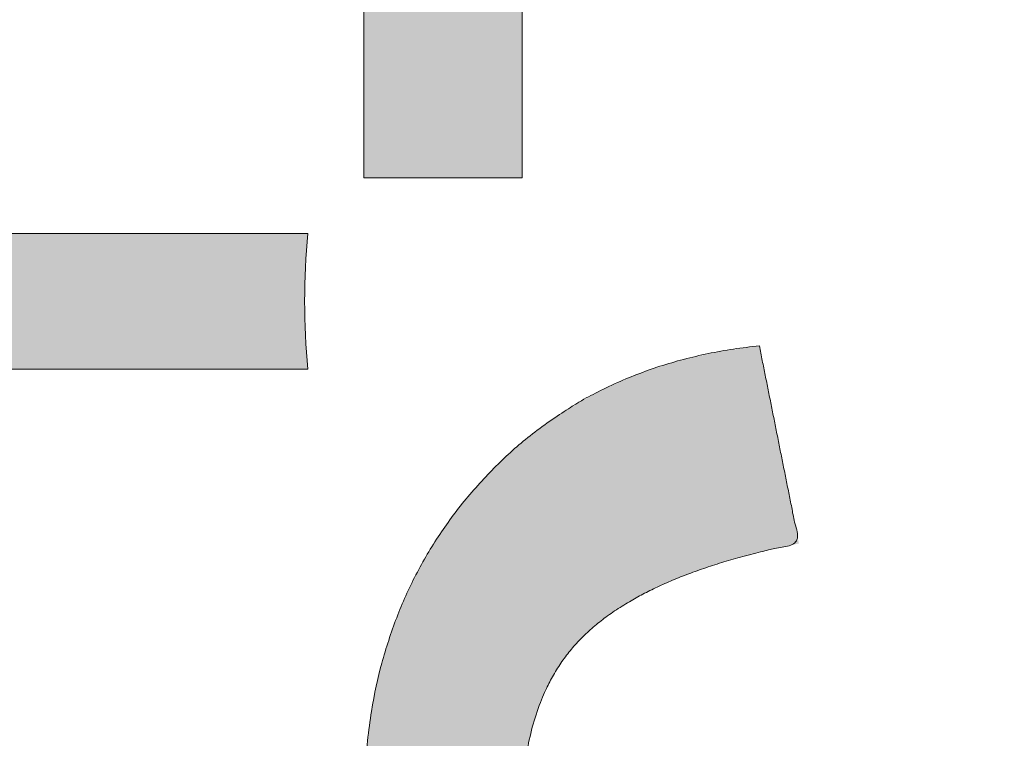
# Model space of a CAD drawing. Header units: inches. Extents: x -462 to -293, y -254 to -12.
# Tile 39 of 89: x -357.57 to -355.85, y -72.9 to -71.65. Entities that reach past the tile are written whole.
import ezdxf

# ---------------------------------------------------------------- set-up
doc = ezdxf.new("R2010")
doc.units = ezdxf.units.IN
doc.header["$LTSCALE"] = 32
doc.header["$MEASUREMENT"] = 0
doc.linetypes.add('Dash Style-1', pattern=[0.083328, 0.041656, -0.041672])
for name, color, linetype, lineweight in [('Black', 7, 'Continuous', 18), ('DashLine', 7, 'Dash Style-1', 13), ('DashLineFill', 7, 'Dash Style-1', 13), ('Drawing', 7, 'Continuous', 18), ('Leg_Locator', 7, 'Continuous', 13), ('Metal-Black', 7, 'Continuous', 18), ('Metal-DeskStructure', 7, 'Continuous', 13), ('None', 7, 'Continuous', 18), ('SolidLine', 7, 'Continuous', 15), ('Wood_1-H', 7, 'Continuous', 13)]:
    doc.layers.add(name, color=color, linetype=linetype, lineweight=lineweight)
doc.layers.add('Metal-Leg', color=7, linetype='Continuous', lineweight=18, true_color=0x4c4c4c)
pattern_1 = [(45, (0, 0), (-1.61301565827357, 1.935715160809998), []), (45, (-1.0608, 1.0608), (-0.4723460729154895, 0.4167612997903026), [])]

# ---------------------------------------------------------------- blocks, each defined once
blk = doc.blocks.new('Group-12')
at = {"layer": 'DashLine'}
blk.add_rational_spline([(3.425889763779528, -2.559055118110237), (3.42588976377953, -37.77524409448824), (3.425889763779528, -72.99143307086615), (3.425889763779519, -74.52755905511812), (1.889763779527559, -74.52755905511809), (-11.02873622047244, -74.54730708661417), (-23.94723622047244, -74.56705511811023), (-25.24962716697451, -74.46183701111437), (-25.47623622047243, -73.17505511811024), (-27.40623622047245, -52.62205511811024), (-29.33623622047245, -32.06905511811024), (-29.64541729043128, -28.77953659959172), (-29.64523622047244, -25.47205511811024), (-29.64579921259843, -14.01555511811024), (-29.64636220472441, -2.559055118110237), (-13.11023622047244, -2.559055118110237), (3.425889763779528, -2.559055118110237)], [1, 1, 1, 0.7071067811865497, 1, 1, 1, 1, 1, 1, 1, 1, 1, 1, 1, 1, 1], degree=2, knots=[0, 0, 0, 0.3437727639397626, 0.3437727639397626, 0.3543760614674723, 0.3543760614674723, 0.4804837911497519, 0.4804837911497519, 0.4932388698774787, 0.4932388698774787, 0.6947633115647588, 0.6947633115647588, 0.7270176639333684, 0.7270176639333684, 0.838740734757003, 0.838740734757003, 1, 1, 1], dxfattribs=at)
at = {"layer": 'SolidLine'}
blk.add_rational_spline([(4.881889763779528, -2.559055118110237), (4.881889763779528, -37.77524409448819), (4.881889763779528, -72.99143307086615), (4.881889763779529, -75.98355905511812), (1.889763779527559, -75.98355905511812), (-11.02373622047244, -76.00380708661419), (-23.93723622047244, -76.02405511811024), (-26.48855720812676, -75.8181826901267), (-26.92623622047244, -73.31105511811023), (-28.85673622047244, -52.75855511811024), (-30.78723622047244, -32.20605511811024), (-31.10141317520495, -28.84703865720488), (-31.10223622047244, -25.47205511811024), (-31.10229921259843, -14.01555511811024), (-31.10236220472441, -2.559055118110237), (-13.11023622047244, -2.559055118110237), (4.881889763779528, -2.559055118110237)], [1, 1, 1, 0.7071067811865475, 1, 1, 1, 1, 1, 1, 1, 1, 1, 1, 1, 1, 1], degree=2, knots=[0, 0, 0, 0.3304669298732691, 0.3304669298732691, 0.3503210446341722, 0.3503210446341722, 0.4715008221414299, 0.4715008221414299, 0.4955201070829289, 0.4955201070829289, 0.690341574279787, 0.690341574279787, 0.7221812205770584, 0.7221812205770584, 0.83026201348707, 0.83026201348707, 1, 1, 1], dxfattribs=at)
blk = doc.blocks.new('1BRPFY-Leg_Plate (2D)')
at = {"layer": 'DashLineFill', "linetype": 'Continuous', "lineweight": 13}
h = blk.add_hatch(dxfattribs=at)
h.set_pattern_fill('Steel', color=253, style=0, pattern_type=2)
h.set_pattern_definition(pattern_1)
edge = h.paths.add_edge_path()
edge.add_arc((-1.704724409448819, -1.704724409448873), 0.125984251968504, 179.9999999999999, 269.9999999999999)
edge.add_line((-1.704724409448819, -1.830708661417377), (1.704724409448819, -1.830708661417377))
edge.add_arc((1.704724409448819, -1.704724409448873), 0.125984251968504, 270.0000000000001, 360.0000000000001)
edge.add_line((1.830708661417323, -1.704724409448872), (1.830708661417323, 1.704724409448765))
edge.add_arc((1.704724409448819, 1.704724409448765), 0.1259842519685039, 0, 90)
edge.add_line((1.704724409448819, 1.830708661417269), (-1.704724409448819, 1.830708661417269))
edge.add_arc((-1.704724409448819, 1.704724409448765), 0.1259842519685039, 90, 180)
edge.add_line((-1.830708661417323, 1.704724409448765), (-1.830708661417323, -1.704724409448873))
at = {"layer": 'SolidLine', "flags": 128}
blk.add_lwpolyline([(0.7686612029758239, -0.9064542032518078), (0.7489852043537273, -0.9113827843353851), (0.728920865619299, -0.9143590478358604), (0.7086614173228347, -0.9153543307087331), (0.6884019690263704, -0.9143590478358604), (0.668337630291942, -0.9113827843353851), (0.6486616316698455, -0.9064542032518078), (0.6295634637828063, -0.8996207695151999), (0.6112270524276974, -0.8909482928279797), (0.5938289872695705, -0.8805202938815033), (0.5775368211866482, -0.8684372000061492), (0.5625074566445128, -0.8548153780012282), (0.5488856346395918, -0.8397860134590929), (0.5368025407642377, -0.8234938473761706), (0.5263745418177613, -0.8060957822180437), (0.5177020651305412, -0.7877593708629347), (0.5108686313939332, -0.7686612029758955), (0.5059400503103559, -0.748985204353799), (0.5029637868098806, -0.7289208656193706), (0.5019685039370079, -0.7086614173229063), (0.5029637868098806, -0.688401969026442), (0.5059400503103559, -0.6683376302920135), (0.5108686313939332, -0.6486616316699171), (0.5177020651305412, -0.6295634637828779), (0.5263745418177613, -0.611227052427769), (0.5368025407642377, -0.5938289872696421), (0.5488856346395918, -0.5775368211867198), (0.5625074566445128, -0.5625074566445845), (0.5775368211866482, -0.5488856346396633), (0.5938289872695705, -0.5368025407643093), (0.6112270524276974, -0.5263745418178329), (0.6295634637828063, -0.5177020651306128), (0.6486616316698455, -0.5108686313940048), (0.668337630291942, -0.5059400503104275), (0.6884019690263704, -0.5029637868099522), (0.7086614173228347, -0.5019685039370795), (0.728920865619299, -0.5029637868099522), (0.7489852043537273, -0.5059400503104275), (0.7686612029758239, -0.5108686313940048)], dxfattribs=at)
blk = doc.blocks.new('1BRPX5-Util_Bkt_Sm-F (2D)')
at = {"layer": 'DashLineFill', "linetype": 'Continuous', "lineweight": 13}
h = blk.add_hatch(dxfattribs=at)
h.set_pattern_fill('Steel', color=253, style=0, pattern_type=2)
h.set_pattern_definition(pattern_1)
edge = h.paths.add_edge_path()
edge.add_line((-4.468503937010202, 4.413385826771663), (-3.12992125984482, 4.413385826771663))
edge.add_line((-3.12992125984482, 4.413385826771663), (-3.12992125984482, -1.854330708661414))
edge.add_line((-3.12992125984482, -1.854330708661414), (-4.468503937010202, -1.854330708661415))
edge.add_line((-4.468503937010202, -1.854330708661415), (-4.468503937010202, -1.988188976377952))
edge.add_line((-4.468503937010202, -1.988188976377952), (-2.421259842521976, -1.988188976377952))
edge.add_line((-2.421259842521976, -1.988188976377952), (-2.421259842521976, -2.366141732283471))
edge.add_arc((-2.303149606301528, -2.366141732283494), 0.1181102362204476, 179.9999999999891, 270.000000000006)
edge.add_line((-2.303149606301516, -2.484251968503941), (2.303149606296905, -2.484251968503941))
edge.add_arc((2.303149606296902, -2.366141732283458), 0.1181102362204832, 270.0000000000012, 359.9999999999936)
edge.add_line((2.421259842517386, -2.366141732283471), (2.421259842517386, -1.988188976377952))
edge.add_line((2.421259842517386, -1.988188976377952), (4.468503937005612, -1.988188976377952))
edge.add_line((4.468503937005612, -1.988188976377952), (4.468503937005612, -1.854330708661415))
edge.add_line((4.468503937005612, -1.854330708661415), (3.12992125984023, -1.854330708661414))
edge.add_line((3.12992125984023, -1.854330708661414), (3.12992125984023, 4.413385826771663))
edge.add_line((3.12992125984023, 4.413385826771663), (4.468503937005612, 4.413385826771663))
edge.add_line((4.468503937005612, 4.413385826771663), (4.468503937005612, 4.547244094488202))
edge.add_line((4.468503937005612, 4.547244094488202), (2.421259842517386, 4.547244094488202))
edge.add_line((2.421259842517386, 4.547244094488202), (2.421259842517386, 4.925196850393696))
edge.add_arc((2.303149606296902, 4.925196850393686), 0.1181102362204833, 5.365542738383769e-12, 89.99999999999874)
edge.add_line((2.303149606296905, 5.043307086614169), (-2.303149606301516, 5.043307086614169))
edge.add_arc((-2.303149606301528, 4.92519685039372), 0.1181102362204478, 89.99999999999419, 180.0000000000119)
edge.add_line((-2.421259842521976, 4.925196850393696), (-2.421259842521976, 4.547244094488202))
edge.add_line((-2.421259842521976, 4.547244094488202), (-4.468503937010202, 4.547244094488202))
edge.add_line((-4.468503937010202, 4.547244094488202), (-4.468503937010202, 4.413385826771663))
at = {"layer": 'SolidLine', "flags": 128}
for points in [[(-0.4952337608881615, -0.3133033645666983), (-0.4571237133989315, -0.3361456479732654), (-0.4214361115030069, -0.3626133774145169), (-0.3885146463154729, -0.3924516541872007), (-0.3586763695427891, -0.4253731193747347), (-0.3322086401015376, -0.4610607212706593), (-0.3093663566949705, -0.4991707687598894), (-0.2903695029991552, -0.5393362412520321), (-0.2754010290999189, -0.5811703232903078), (-0.2646050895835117, -0.6242701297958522), (-0.2580856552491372, -0.6682205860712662), (-0.2559055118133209, -0.7125984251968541), (-0.2580856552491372, -0.756976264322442), (-0.2646050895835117, -0.800926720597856), (-0.2754010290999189, -0.8440265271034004), (-0.2903695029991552, -0.8858606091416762), (-0.3093663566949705, -0.9260260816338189), (-0.3322086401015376, -0.9641361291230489), (-0.3586763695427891, -0.9998237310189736), (-0.3885146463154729, -1.032745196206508), (-0.4214361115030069, -1.062583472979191), (-0.4571237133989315, -1.089051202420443), (-0.4952337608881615, -1.11189348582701)], [(0.7969897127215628, -1.156654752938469), (0.7530392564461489, -1.163174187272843), (0.708661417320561, -1.16535433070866), (0.6642835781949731, -1.163174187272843), (0.6203331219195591, -1.156654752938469), (0.5772333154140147, -1.145858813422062), (0.5353992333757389, -1.130890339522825), (0.4952337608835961, -1.11189348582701), (0.4571237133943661, -1.089051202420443), (0.4214361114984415, -1.062583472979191), (0.3885146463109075, -1.032745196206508), (0.3586763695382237, -0.9998237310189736), (0.3322086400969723, -0.9641361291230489), (0.3093663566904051, -0.9260260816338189), (0.2903695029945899, -0.8858606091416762), (0.2754010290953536, -0.8440265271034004), (0.2646050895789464, -0.800926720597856), (0.2580856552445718, -0.756976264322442), (0.2559055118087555, -0.7125984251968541), (0.2580856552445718, -0.6682205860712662), (0.2646050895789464, -0.6242701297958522), (0.2754010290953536, -0.5811703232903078), (0.2903695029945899, -0.5393362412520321), (0.3093663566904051, -0.4991707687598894), (0.3322086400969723, -0.4610607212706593), (0.3586763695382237, -0.4253731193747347), (0.3885146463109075, -0.3924516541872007), (0.4214361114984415, -0.3626133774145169), (0.4571237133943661, -0.3361456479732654), (0.4952337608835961, -0.3133033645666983), (0.5353992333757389, -0.294306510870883), (0.5772333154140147, -0.2793380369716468), (0.6203331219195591, -0.2685420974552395), (0.6642835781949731, -0.262022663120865), (0.708661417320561, -0.2598425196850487), (0.7530392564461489, -0.262022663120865), (0.7969897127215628, -0.2685420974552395)]]:
    blk.add_lwpolyline(points, dxfattribs=at)
blk = doc.blocks.new('Slate-LegBrace (2D)')
at = {"layer": 'DashLineFill', "linetype": 'Continuous', "lineweight": 13}
h = blk.add_hatch(dxfattribs=at)
h.set_pattern_fill('Steel', color=253, style=0, pattern_type=2)
h.set_pattern_definition(pattern_1)
edge = h.paths.add_edge_path()
edge.add_line((-2.199587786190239, -0.1351515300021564), (-1.374775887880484, -0.1351515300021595))
edge.add_arc((3.636636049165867e-15, -0.01355418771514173), 1.380142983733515, 185.0545920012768, 354.9454079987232)
edge.add_line((1.374775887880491, -0.13515153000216), (2.199718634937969, -0.1351515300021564))
edge.add_arc((6.54243738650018e-05, -0.01705725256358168), 2.202821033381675, 183.0731271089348, 356.92687289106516, ccw=False)
h = blk.add_hatch(dxfattribs=at)
h.set_pattern_fill('Steel', color=253, style=0, pattern_type=2)
h.set_pattern_definition(pattern_1)
edge = h.paths.add_edge_path()
edge.add_line((2.191696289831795, -0.2375138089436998), (1.463739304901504, -0.2375137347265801))
edge.add_arc((-6.542437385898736e-05, -0.01704129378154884), 1.480314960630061, 188.5652811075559, 351.4347188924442, ccw=False)
edge.add_line((-1.463870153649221, -0.2375137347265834), (-2.191827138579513, -0.2375138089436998))
edge.add_line((-2.191827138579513, -0.2375138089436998), (-2.199718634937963, -0.1351515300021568))
edge.add_line((-2.199718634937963, -0.1351515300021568), (-1.374775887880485, -0.1351515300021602))
edge.add_arc((2.937282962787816e-15, -0.01355418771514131), 1.380142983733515, 185.0545920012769, 354.9454079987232)
edge.add_line((1.37477588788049, -0.1351515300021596), (2.199587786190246, -0.1351515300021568))
edge.add_line((2.199587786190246, -0.1351515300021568), (2.191696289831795, -0.2375138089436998))
at = {"layer": 'DashLineFill', "flags": 128}
for points in [[(2.191696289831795, -0.2375138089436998), (1.463739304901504, -0.2375137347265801, -0.860662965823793), (-1.463870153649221, -0.2375137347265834), (-2.191827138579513, -0.2375138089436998), (-2.199718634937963, -0.1351515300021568), (-1.374775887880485, -0.1351515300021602, 0.9154551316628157), (1.37477588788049, -0.1351515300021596), (2.199587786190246, -0.1351515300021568)], [(-2.199587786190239, -0.1351515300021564), (-1.374775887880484, -0.1351515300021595, 0.9154551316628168), (1.374775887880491, -0.13515153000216), (2.199718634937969, -0.1351515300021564, -0.9477524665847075)]]:
    blk.add_lwpolyline(points, format="xyb", close=True, dxfattribs=at)
blk = doc.blocks.new('TLLegSleeve (2D)')
at = {"layer": 'DashLineFill', "linetype": 'Continuous', "lineweight": 13}
h = blk.add_hatch(dxfattribs=at)
h.set_pattern_fill('Steel', color=253, style=0, pattern_type=2)
h.set_pattern_definition(pattern_1)
edge = h.paths.add_edge_path()
edge.add_line((1.08267716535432, 1.402343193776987), (1.08267716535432, 2.913385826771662))
edge.add_arc((-1.707523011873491e-13, 2.913385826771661), 1.08267716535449, 4.479377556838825e-14, 180)
edge.add_line((-1.082677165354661, 2.913385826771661), (-1.08267716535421, 1.402343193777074))
edge.add_arc((-1.332267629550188e-15, 2.886579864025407e-15), 1.771653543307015, 127.6698869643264, 412.330113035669)
edge.add_line((1.08267716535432, 1.402343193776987), (1.08267716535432, 1.402343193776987))
edge = h.paths.add_edge_path()
edge.add_arc((1.665334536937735e-15, 2.91338582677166), 0.7480314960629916, 180, 360)
edge.add_arc((1.665334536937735e-15, 2.91338582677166), 0.7480314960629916, 9.54166404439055e-15, 180)
edge.add_line((-0.7480314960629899, 2.91338582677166), (-0.7480314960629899, 2.91338582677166))
edge = h.paths.add_edge_path()
edge.add_arc((-1.723066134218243e-13, 5.70119602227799e-16), 1.437007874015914, 180, 360)
edge.add_arc((-1.723066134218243e-13, 9.149983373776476e-17), 1.437007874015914, 9.541664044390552e-15, 180)
edge.add_line((-1.437007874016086, 3.308097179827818e-16), (-1.437007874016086, 3.308097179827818e-16))
at = {"layer": 'DashLine', "color": 8, "flags": 128}
blk.add_lwpolyline([(1.653543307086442, 1.118599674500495e-14), (1.645581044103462, -0.1620755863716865), (1.621770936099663, -0.3225902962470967), (1.582342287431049, -0.4799982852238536), (1.527674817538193, -0.6327836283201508), (1.45829500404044, -0.7794749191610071), (1.374871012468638, -0.9186594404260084), (1.278206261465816, -1.048996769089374), (1.169231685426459, -1.169231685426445), (1.048996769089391, -1.278206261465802), (0.918659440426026, -1.374871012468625), (0.7794749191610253, -1.458295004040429), (0.6327836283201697, -1.527674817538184), (0.4799982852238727, -1.582342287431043), (0.3225902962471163, -1.621770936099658), (0.1620755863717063, -1.645581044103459), (8.723964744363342e-15, -1.653543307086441), (-0.162075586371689, -1.645581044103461), (-0.3225902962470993, -1.621770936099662), (-0.4799982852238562, -1.582342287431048), (-0.6327836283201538, -1.527674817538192), (-0.7794749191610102, -1.458295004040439), (-0.9186594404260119, -1.374871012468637), (-1.048996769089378, -1.278206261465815), (-1.169231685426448, -1.169231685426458), (-1.278206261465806, -1.048996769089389), (-1.374871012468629, -0.9186594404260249), (-1.458295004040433, -0.7794749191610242), (-1.527674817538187, -0.6327836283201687), (-1.582342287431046, -0.4799982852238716), (-1.621770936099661, -0.3225902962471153), (-1.645581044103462, -0.1620755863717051), (-1.653543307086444, -7.741682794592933e-15), (-1.645581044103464, 0.1620755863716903), (-1.621770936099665, 0.3225902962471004), (-1.582342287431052, 0.4799982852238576), (-1.527674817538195, 0.6327836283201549), (-1.458295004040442, 0.7794749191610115), (-1.37487101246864, 0.918659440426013), (-1.278206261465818, 1.048996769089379), (-1.169231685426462, 1.169231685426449), (-1.048996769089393, 1.278206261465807), (-0.9186594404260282, 1.37487101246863), (-0.7794749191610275, 1.458295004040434), (-0.6327836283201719, 1.527674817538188), (-0.479998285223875, 1.582342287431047), (-0.3225902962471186, 1.621770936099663), (-0.1620755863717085, 1.645581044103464), (-1.096189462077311e-14, 1.653543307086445), (0.1620755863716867, 1.645581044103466), (0.3225902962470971, 1.621770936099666), (0.479998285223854, 1.582342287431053), (0.6327836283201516, 1.527674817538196), (0.7794749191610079, 1.458295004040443), (0.9186594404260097, 1.374871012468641), (1.048996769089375, 1.278206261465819), (1.169231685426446, 1.169231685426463), (1.278206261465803, 1.048996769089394), (1.374871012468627, 0.9186594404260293), (1.458295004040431, 0.7794749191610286), (1.527674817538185, 0.6327836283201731), (1.582342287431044, 0.4799982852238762), (1.621770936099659, 0.3225902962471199), (1.64558104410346, 0.1620755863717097)], close=True, dxfattribs=at)
at = {"layer": 'DashLineFill', "flags": 128}
for points in [[(1.08267716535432, 1.402343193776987), (1.08267716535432, 2.913385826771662, 0.9999999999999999), (-1.082677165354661, 2.913385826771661), (-1.08267716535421, 1.402343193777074, 2.931618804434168), (1.08267716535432, 1.402343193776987)], [(-1.437007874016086, 3.308097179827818e-16, 0.9999999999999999), (1.437007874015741, 3.308097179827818e-16, 0.9999999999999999), (-1.437007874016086, 3.308097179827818e-16)]]:
    blk.add_lwpolyline(points, format="xyb", close=True, dxfattribs=at)
blk = doc.blocks.new('Group-28')
at = {"layer": 'SolidLine', "flags": 128}
blk.add_lwpolyline([(-10.0984251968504, -58.50393700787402, -0.414213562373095), (-8.385826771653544, -56.79133858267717, -0.4142135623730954), (-6.673228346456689, -58.50393700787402, -0.414213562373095), (-8.385826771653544, -60.21653543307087, -0.4142135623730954)], format="xyb", close=True, dxfattribs=at)
at = {"layer": 'Wood_1-H', "color": 7, "rotation": 270}
for name in ['1BRPX5-Util_Bkt_Sm-F (2D)', 'Slate-LegBrace (2D)', '1BRPFY-Leg_Plate (2D)', 'TLLegSleeve (2D)']:
    blk.add_blockref(name, (-8.385826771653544, -58.50393700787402), dxfattribs=at)
blk = doc.blocks.new('Group-31')
at = {"layer": 'Metal-DeskStructure', "color": 7, "flags": 128}
blk.add_lwpolyline([(0.8051100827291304, 0.3242076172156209), (0.6569804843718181, -0.1001143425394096), (0.9545622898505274, -0.1001143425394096)], close=True, dxfattribs=at)
at = {"layer": 'Metal-DeskStructure', "color": 7}
blk.add_open_spline([(1.174112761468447, -0.3918349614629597), (1.184693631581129, -0.4210075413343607), (1.168822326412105, -0.4369198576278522), (1.14501536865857, -0.439571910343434), (1.104014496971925, -0.439571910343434), (1.078886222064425, -0.4369198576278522), (1.066982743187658, -0.4329417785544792), (1.060369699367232, -0.4236595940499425), (1.057724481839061, -0.4170294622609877), (1.021353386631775, -0.3010040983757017), (0.9849822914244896, -0.1849787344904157), (0.807093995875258, -0.1849787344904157), (0.6292057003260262, -0.1849787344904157), (0.5941572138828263, -0.2996780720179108), (0.5591087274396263, -0.4143774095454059), (0.5564635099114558, -0.4210075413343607), (0.5498504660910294, -0.4302897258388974), (0.5379469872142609, -0.4369198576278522), (0.5141400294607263, -0.439571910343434), (0.477108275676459, -0.439571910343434), (0.4519787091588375, -0.4355938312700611), (0.4427204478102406, -0.4249856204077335), (0.4427204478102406, -0.4050952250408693), (0.4480108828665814, -0.3905089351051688), (0.5915119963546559, 0.0006630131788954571), (0.7350131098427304, 0.3918349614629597), (0.7376583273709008, 0.3971390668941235), (0.7469165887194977, 0.4037691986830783), (0.7627866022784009, 0.4077472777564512), (0.789238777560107, 0.4090720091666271), (0.8302396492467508, 0.4090720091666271), (0.8580131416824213, 0.4077472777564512), (0.8752070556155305, 0.4037691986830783), (0.8844653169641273, 0.3971390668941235), (0.8871105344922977, 0.3918349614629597), (1.030611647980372, 0), (1.174112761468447, -0.3918349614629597)], degree=2, knots=[0, 0, 0, 0.01595318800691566, 0.02392978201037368, 0.03190637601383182, 0.03938443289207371, 0.04686248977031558, 0.05434054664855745, 0.06181860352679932, 0.06181860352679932, 0.1891978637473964, 0.1891978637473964, 0.3755520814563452, 0.3755520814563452, 0.5011946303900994, 0.5011946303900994, 0.5086726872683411, 0.5161507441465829, 0.5236288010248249, 0.5311068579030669, 0.5385854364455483, 0.5460640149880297, 0.5535425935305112, 0.5610211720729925, 0.5610211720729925, 0.7618481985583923, 0.7618481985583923, 0.7647050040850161, 0.7675618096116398, 0.7704186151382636, 0.7732754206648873, 0.7763226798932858, 0.7793699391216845, 0.7824171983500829, 0.7854644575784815, 0.7854644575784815, 1, 1, 1], dxfattribs=at)
blk = doc.blocks.new('TL14_lower_leg (2D)')
at = {"layer": 'DashLine', "flags": 128}
for points in [[(-1.777195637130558e-14, 1.377952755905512), (0.1350629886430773, 1.371317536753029), (0.2688252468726, 1.351475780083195), (0.3999985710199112, 1.318618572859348), (0.5273196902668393, 1.27306234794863), (0.649562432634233, 1.215245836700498), (0.7655495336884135, 1.14572584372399), (0.8741639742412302, 1.065171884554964), (0.9743597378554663, 0.9743597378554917), (1.065171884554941, 0.8741639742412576), (1.14572584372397, 0.7655495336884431), (1.215245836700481, 0.6495624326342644), (1.273062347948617, 0.5273196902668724), (1.318618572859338, 0.3999985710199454), (1.351475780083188, 0.2688252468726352), (1.371317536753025, 0.1350629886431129), (1.377952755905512, 1.783045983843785e-14), (1.371317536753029, -0.1350629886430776), (1.351475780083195, -0.2688252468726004), (1.318618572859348, -0.3999985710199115), (1.27306234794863, -0.5273196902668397), (1.215245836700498, -0.6495624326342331), (1.145725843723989, -0.7655495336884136), (1.065171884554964, -0.8741639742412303), (0.9743597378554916, -0.9743597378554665), (0.8741639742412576, -1.065171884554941), (0.7655495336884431, -1.14572584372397), (0.6495624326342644, -1.215245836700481), (0.5273196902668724, -1.273062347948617), (0.3999985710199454, -1.318618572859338), (0.2688252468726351, -1.351475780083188), (0.135062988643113, -1.371317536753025), (1.777195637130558e-14, -1.377952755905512), (-0.1350629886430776, -1.371317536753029), (-0.2688252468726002, -1.351475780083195), (-0.3999985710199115, -1.318618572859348), (-0.5273196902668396, -1.27306234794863), (-0.6495624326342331, -1.215245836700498), (-0.7655495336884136, -1.14572584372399), (-0.8741639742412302, -1.065171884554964), (-0.9743597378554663, -0.9743597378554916), (-1.065171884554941, -0.8741639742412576), (-1.14572584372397, -0.7655495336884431), (-1.215245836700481, -0.6495624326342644), (-1.273062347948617, -0.5273196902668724), (-1.318618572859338, -0.3999985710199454), (-1.351475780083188, -0.2688252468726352), (-1.371317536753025, -0.1350629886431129), (-1.377952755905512, -1.783045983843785e-14), (-1.371317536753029, 0.1350629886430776), (-1.351475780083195, 0.2688252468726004), (-1.318618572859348, 0.3999985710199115), (-1.27306234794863, 0.5273196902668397), (-1.215245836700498, 0.6495624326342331), (-1.145725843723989, 0.7655495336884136), (-1.065171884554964, 0.8741639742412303), (-0.9743597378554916, 0.9743597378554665), (-0.8741639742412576, 1.065171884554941), (-0.7655495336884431, 1.14572584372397), (-0.6495624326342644, 1.215245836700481), (-0.5273196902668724, 1.273062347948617), (-0.3999985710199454, 1.318618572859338), (-0.2688252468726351, 1.351475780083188), (-0.135062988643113, 1.371317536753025)], [(0.7086614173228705, -0.547244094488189), (0.724483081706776, -0.54802136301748), (0.7401523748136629, -0.5503456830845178), (0.7555183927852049, -0.5541946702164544), (0.7704331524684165, -0.5595312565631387), (0.7847530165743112, -0.5663040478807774), (0.798340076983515, -0.574447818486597), (0.8110634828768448, -0.5838841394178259), (0.8228007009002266, -0.5945221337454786), (0.8334386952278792, -0.6062593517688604), (0.8428750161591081, -0.6189827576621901), (0.8510187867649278, -0.632569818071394), (0.8577915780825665, -0.6468896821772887), (0.8631281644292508, -0.6618044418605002), (0.8669771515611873, -0.6771704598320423), (0.8693014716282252, -0.6928397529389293), (0.8700787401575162, -0.7086614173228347), (0.8693014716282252, -0.72448308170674), (0.8669771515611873, -0.7401523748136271), (0.8631281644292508, -0.7555183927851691), (0.8577915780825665, -0.7704331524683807), (0.8510187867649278, -0.7847530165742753), (0.8428750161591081, -0.7983400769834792), (0.8334386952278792, -0.811063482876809), (0.8228007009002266, -0.8228007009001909), (0.8110634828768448, -0.8334386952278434), (0.798340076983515, -0.8428750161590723), (0.7847530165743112, -0.8510187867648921), (0.7704331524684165, -0.8577915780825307), (0.7555183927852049, -0.8631281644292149), (0.7401523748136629, -0.8669771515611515), (0.724483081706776, -0.8693014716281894), (0.7086614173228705, -0.8700787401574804), (0.6928397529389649, -0.8693014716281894), (0.6771704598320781, -0.8669771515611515), (0.6618044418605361, -0.8631281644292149), (0.6468896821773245, -0.8577915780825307), (0.6325698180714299, -0.8510187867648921), (0.618982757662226, -0.8428750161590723), (0.6062593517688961, -0.8334386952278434), (0.5945221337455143, -0.8228007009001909), (0.5838841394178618, -0.811063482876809), (0.5744478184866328, -0.7983400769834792), (0.5663040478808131, -0.7847530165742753), (0.5595312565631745, -0.7704331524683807), (0.5541946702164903, -0.7555183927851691), (0.5503456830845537, -0.7401523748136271), (0.5480213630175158, -0.72448308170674), (0.5472440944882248, -0.7086614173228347), (0.5480213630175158, -0.6928397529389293), (0.5503456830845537, -0.6771704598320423), (0.5541946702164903, -0.6618044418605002), (0.5595312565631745, -0.6468896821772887), (0.5663040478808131, -0.632569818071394), (0.5744478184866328, -0.6189827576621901), (0.5838841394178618, -0.6062593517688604), (0.5945221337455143, -0.5945221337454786), (0.6062593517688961, -0.5838841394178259), (0.618982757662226, -0.574447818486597), (0.6325698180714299, -0.5663040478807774), (0.6468896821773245, -0.5595312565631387), (0.6618044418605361, -0.5541946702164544), (0.6771704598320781, -0.5503456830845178), (0.6928397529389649, -0.54802136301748)]]:
    blk.add_lwpolyline(points, close=True, dxfattribs=at)
at = {"layer": 'Metal-DeskStructure', "color": 7}
blk.add_blockref('Group-31', (0, 0), dxfattribs=at)
blk = doc.blocks.new('Group-39')
at = {"layer": 'DashLine'}
for p, q in [((0.0001991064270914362, -5.984251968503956), (0.0001991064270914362, -5.74803149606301)), ((-0.117911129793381, -6.102362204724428), (-0.3541316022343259, -6.102362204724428)), ((0.1183093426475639, -6.102362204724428), (0.3545298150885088, -6.102362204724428)), ((0.0001991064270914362, -6.2204724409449), (0.0001991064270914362, -6.456692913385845))]:
    blk.add_line(p, q, dxfattribs=at)
at = {"layer": 'DashLine', "flags": 128}
blk.add_lwpolyline([(-0.2557064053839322, -6.10236220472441), (-0.254474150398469, -6.077279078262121), (-0.2507892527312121, -6.052437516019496), (-0.2446871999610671, -6.02807675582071), (-0.2362267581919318, -6.004431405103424), (-0.2254894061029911, -5.981729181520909), (-0.2125785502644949, -5.960188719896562), (-0.1976185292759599, -5.940017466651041), (-0.180753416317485, -5.921409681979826), (-0.1621456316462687, -5.904544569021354), (-0.1419743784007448, -5.889584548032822), (-0.1204339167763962, -5.876673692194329), (-0.09773169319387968, -5.865936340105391), (-0.07408634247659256, -5.857475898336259), (-0.04972558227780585, -5.851373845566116), (-0.02488402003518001, -5.847688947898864), (0.0001991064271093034, -5.846456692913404), (0.02528223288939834, -5.847688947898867), (0.05012379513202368, -5.851373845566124), (0.07448455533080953, -5.857475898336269), (0.09812990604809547, -5.865936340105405), (0.1208321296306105, -5.876673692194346), (0.1423725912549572, -5.889584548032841), (0.1625438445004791, -5.904544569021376), (0.181151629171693, -5.921409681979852), (0.1980167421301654, -5.940017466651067), (0.2129767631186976, -5.960188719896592), (0.2258876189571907, -5.98172918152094), (0.2366249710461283, -6.004431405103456), (0.2450854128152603, -6.028076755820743), (0.2511874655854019, -6.052437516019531), (0.2548723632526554, -6.077279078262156), (0.2561046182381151, -6.102362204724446), (0.2548723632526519, -6.127445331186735), (0.251187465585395, -6.152286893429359), (0.24508541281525, -6.176647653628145), (0.2366249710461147, -6.200293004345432), (0.2258876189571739, -6.222995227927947), (0.2129767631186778, -6.244535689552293), (0.1980167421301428, -6.264706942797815), (0.1811516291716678, -6.283314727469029), (0.1625438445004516, -6.300179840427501), (0.1423725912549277, -6.315139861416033), (0.1208321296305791, -6.328050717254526), (0.09812990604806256, -6.338788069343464), (0.07448455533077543, -6.347248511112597), (0.05012379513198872, -6.353350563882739), (0.02528223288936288, -6.357035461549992), (0.0001991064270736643, -6.358267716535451), (-0.02488402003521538, -6.357035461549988), (-0.04972558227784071, -6.353350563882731), (-0.07408634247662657, -6.347248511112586), (-0.09773169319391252, -6.338788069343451), (-0.1204339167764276, -6.328050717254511), (-0.1419743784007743, -6.315139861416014), (-0.1621456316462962, -6.300179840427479), (-0.1807534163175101, -6.283314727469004), (-0.1976185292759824, -6.264706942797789), (-0.2125785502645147, -6.244535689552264), (-0.2254894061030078, -6.222995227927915), (-0.2362267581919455, -6.200293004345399), (-0.2446871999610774, -6.176647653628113), (-0.250789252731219, -6.152286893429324), (-0.2544741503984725, -6.127445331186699)], close=True, dxfattribs=at)
blk = doc.blocks.new('1BRPT9-Bracket (2D)')
at = {"layer": 'DashLineFill', "linetype": 'Continuous', "lineweight": 13}
h = blk.add_hatch(dxfattribs=at)
h.set_pattern_fill('Steel', color=253, style=0, pattern_type=2)
h.set_pattern_definition(pattern_1)
edge = h.paths.add_edge_path()
edge.add_arc((1.677931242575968, -8.488188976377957), 0.2519685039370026, 269.999999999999, 360.0000000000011)
edge.add_line((1.929899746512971, -8.488188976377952), (1.929899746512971, -7.480314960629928))
edge.add_line((1.929899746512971, -7.480314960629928), (2.323600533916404, -7.480314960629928))
edge.add_line((2.323600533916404, -7.480314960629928), (2.323600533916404, 7.461135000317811))
edge.add_line((2.323600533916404, 7.461135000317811), (1.929899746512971, 7.480314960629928))
edge.add_line((1.929899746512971, 7.480314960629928), (1.929899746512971, 8.488188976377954))
edge.add_arc((1.677931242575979, 8.488188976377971), 0.2519685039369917, 359.999999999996, 450.0000000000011)
edge.add_line((1.677931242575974, 8.740157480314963), (-2.32206875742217, 8.740157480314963))
edge.add_line((-2.32206875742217, 8.740157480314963), (-2.32206875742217, -8.74015748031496))
edge.add_line((-2.32206875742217, -8.74015748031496), (1.677931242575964, -8.74015748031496))
at = {"layer": 'Metal-DeskStructure', "color": 7}
blk.add_blockref('Group-39', (0, 0), dxfattribs=at)
blk = doc.blocks.new('Group-52')
at = {"layer": 'DashLineFill', "linetype": 'Continuous', "lineweight": 13}
h = blk.add_hatch(dxfattribs=at)
h.set_pattern_fill('Steel', color=253, style=0, pattern_type=2)
h.set_pattern_definition(pattern_1)
h.paths.add_polyline_path([(-2.066929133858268, 1.397637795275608), (2.066929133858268, 1.397637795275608), (2.066929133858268, 0.1377952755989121), (2.106299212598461, 0.1377952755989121), (2.106299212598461, -0.1377952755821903), (2.066929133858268, -0.1377952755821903), (2.066929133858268, -5.275590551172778), (2.106299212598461, -5.275590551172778), (2.106299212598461, -5.55118110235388), (2.066929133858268, -5.55118110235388), (2.066929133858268, -5.82677165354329), (-2.066929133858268, -5.82677165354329), (-2.066929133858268, -5.55118110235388), (-2.106299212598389, -5.55118110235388), (-2.106299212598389, -5.275590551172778), (-2.066929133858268, -5.275590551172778), (-2.066929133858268, -0.1377952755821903), (-2.106299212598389, -0.1377952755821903), (-2.106299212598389, 0.1377952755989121), (-2.066929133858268, 0.1377952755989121)])
blk = doc.blocks.new('TL14_upper_leg (2D)')
at = {"layer": 'DashLine', "flags": 128}
blk.add_lwpolyline([(0, 1.22047244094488), (0.1196272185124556, 1.214595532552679), (0.2381023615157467, 1.197021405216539), (0.3542844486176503, 1.167919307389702), (0.4670545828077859, 1.127569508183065), (0.5753267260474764, 1.076360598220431), (0.6780581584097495, 1.01478574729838), (0.7742595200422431, 0.9434379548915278), (0.8630043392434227, 0.8630043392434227), (0.9434379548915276, 0.7742595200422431), (1.01478574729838, 0.6780581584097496), (1.076360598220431, 0.5753267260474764), (1.127569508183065, 0.467054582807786), (1.167919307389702, 0.3542844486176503), (1.197021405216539, 0.2381023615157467), (1.214595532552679, 0.1196272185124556), (1.22047244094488, 7.47323834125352e-17), (1.214595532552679, -0.1196272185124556), (1.197021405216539, -0.2381023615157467), (1.167919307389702, -0.3542844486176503), (1.127569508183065, -0.467054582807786), (1.076360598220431, -0.5753267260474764), (1.01478574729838, -0.6780581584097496), (0.9434379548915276, -0.7742595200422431), (0.8630043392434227, -0.8630043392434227), (0.7742595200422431, -0.9434379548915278), (0.6780581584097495, -1.01478574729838), (0.5753267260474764, -1.076360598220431), (0.4670545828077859, -1.127569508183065), (0.3542844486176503, -1.167919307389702), (0.2381023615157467, -1.197021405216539), (0.1196272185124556, -1.214595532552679), (0, -1.22047244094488), (-0.1196272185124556, -1.214595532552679), (-0.2381023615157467, -1.197021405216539), (-0.3542844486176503, -1.167919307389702), (-0.4670545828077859, -1.127569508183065), (-0.5753267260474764, -1.076360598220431), (-0.6780581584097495, -1.01478574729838), (-0.7742595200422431, -0.9434379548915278), (-0.8630043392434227, -0.8630043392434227), (-0.9434379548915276, -0.7742595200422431), (-1.01478574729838, -0.6780581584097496), (-1.076360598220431, -0.5753267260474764), (-1.127569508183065, -0.467054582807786), (-1.167919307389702, -0.3542844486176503), (-1.197021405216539, -0.2381023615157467), (-1.214595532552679, -0.1196272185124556), (-1.22047244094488, 7.47323834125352e-17), (-1.214595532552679, 0.1196272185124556), (-1.197021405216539, 0.2381023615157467), (-1.167919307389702, 0.3542844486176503), (-1.127569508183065, 0.467054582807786), (-1.076360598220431, 0.5753267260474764), (-1.01478574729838, 0.6780581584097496), (-0.9434379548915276, 0.7742595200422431), (-0.8630043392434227, 0.8630043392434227), (-0.7742595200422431, 0.9434379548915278), (-0.6780581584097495, 1.01478574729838), (-0.5753267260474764, 1.076360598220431), (-0.4670545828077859, 1.127569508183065), (-0.3542844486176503, 1.167919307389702), (-0.2381023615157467, 1.197021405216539), (-0.1196272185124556, 1.214595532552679)], close=True, dxfattribs=at)
at = {"layer": 'DashLine', "color": 7}
blk.add_blockref('Group-52', (0, 0), dxfattribs=at)
blk = doc.blocks.new('Group-53')
at = {"layer": 'Metal-DeskStructure', "linetype": 'Continuous', "lineweight": 0, "true_color": 0xff0000}
for points in [[(-1.731140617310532, -1.274606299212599), (-1.731140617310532, 1.274606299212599), (-1.386652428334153, 1.274606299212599), (-1.386652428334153, -0.9990157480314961), (-0.2153925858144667, -0.9990157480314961), (-0.2153925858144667, -1.274606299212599)], [(0.07759731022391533, -0.5856299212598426), (0.4220854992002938, -0.516732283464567), (0.4355843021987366, -0.5785483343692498), (0.4507819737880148, -0.6358900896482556), (0.4676785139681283, -0.6887575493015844), (0.4862739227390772, -0.7371507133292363), (0.5065682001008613, -0.7810695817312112), (0.5285613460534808, -0.8205141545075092), (0.5522533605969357, -0.8554844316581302), (0.5776442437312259, -0.8859804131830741), (0.6055245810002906, -0.912473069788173), (0.6366849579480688, -0.9354333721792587), (0.6711253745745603, -0.9548613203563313), (0.7088458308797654, -0.9707569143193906), (0.7498463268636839, -0.9831201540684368), (0.7941268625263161, -0.9919510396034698), (0.8416874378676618, -0.9972495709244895), (0.8925280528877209, -0.9990157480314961), (0.9512658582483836, -0.9966944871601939), (1.006370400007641, -0.9897307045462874), (1.057841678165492, -0.9781244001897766), (1.105679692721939, -0.9618755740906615), (1.149884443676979, -0.940984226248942), (1.190455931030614, -0.9154503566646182), (1.227394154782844, -0.8852739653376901), (1.260699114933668, -0.8504550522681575), (1.290219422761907, -0.8122047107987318), (1.31580368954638, -0.7717340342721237), (1.337451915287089, -0.7290430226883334), (1.355164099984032, -0.6841316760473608), (1.36894024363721, -0.6369999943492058), (1.378780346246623, -0.5876479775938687), (1.384684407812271, -0.5360756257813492), (1.386652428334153, -0.4822829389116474), (1.384583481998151, -0.4309545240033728), (1.378376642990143, -0.3819305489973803), (1.368031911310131, -0.33521101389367), (1.353549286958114, -0.2907959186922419), (1.334928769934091, -0.248685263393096), (1.312170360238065, -0.2088790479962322), (1.285274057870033, -0.1713772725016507), (1.254239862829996, -0.1361799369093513), (1.220009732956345, -0.1042626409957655), (1.183525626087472, -0.07660098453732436), (1.144787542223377, -0.05319496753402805), (1.10379548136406, -0.03404458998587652), (1.06054944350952, -0.01914985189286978), (1.015049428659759, -0.008510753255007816), (0.9672954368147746, -0.00212729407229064), (0.9172874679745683, 5.25655281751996e-07), (0.8956562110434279, -0.0005377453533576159), (0.8727465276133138, -0.00215255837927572), (0.8485584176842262, -0.00484391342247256), (0.823091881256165, -0.008611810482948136), (0.7963469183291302, -0.01345624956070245), (0.7683235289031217, -0.0193772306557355), (0.7390217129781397, -0.02637475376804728), (0.7084414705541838, -0.0344488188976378), (0.7418142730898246, 0.2411417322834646), (0.748895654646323, 0.2403850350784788), (0.755607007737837, 0.2397292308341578), (0.7619483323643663, 0.2391743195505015), (0.7679196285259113, 0.2387203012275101), (0.7735208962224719, 0.2383671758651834), (0.778752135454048, 0.2381149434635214), (0.7836133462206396, 0.2379636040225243), (0.7881045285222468, 0.2379131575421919), (0.8317039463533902, 0.2394186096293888), (0.8742268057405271, 0.2439349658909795), (0.9156731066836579, 0.251462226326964), (0.9560428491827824, 0.2620003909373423), (0.9953360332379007, 0.2755494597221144), (1.033552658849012, 0.2921094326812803), (1.070692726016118, 0.31168030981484), (1.106756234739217, 0.3342620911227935), (1.140061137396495, 0.3599725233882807), (1.168925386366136, 0.3889293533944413), (1.193348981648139, 0.4211325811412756), (1.213331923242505, 0.4565822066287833), (1.228874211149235, 0.4952782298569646), (1.239975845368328, 0.5372206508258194), (1.246636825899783, 0.5824094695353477), (1.248857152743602, 0.6308446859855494), (1.247141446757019, 0.669818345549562), (1.24199432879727, 0.7070762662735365), (1.233415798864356, 0.7426184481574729), (1.221405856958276, 0.7764448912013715), (1.20596450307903, 0.808555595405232), (1.187091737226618, 0.8389505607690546), (1.164787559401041, 0.8676297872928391), (1.139051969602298, 0.8945932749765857), (1.110608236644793, 0.9190672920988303), (1.08017962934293, 0.940278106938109), (1.04776614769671, 0.9582257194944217), (1.013367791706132, 0.9729101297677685), (0.9769845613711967, 0.9843313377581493), (0.9386164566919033, 0.9924893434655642), (0.8982634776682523, 0.9973841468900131), (0.8559256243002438, 0.9990157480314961), (0.8137646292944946, 0.9974009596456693), (0.7734034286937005, 0.992556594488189), (0.7348420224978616, 0.9844826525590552), (0.698080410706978, 0.9731791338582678), (0.6631185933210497, 0.9586460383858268), (0.6299565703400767, 0.9408833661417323), (0.5985943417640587, 0.9198911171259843), (0.569031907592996, 0.8956692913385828), (0.5416561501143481, 0.8682178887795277), (0.5168539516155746, 0.837536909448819), (0.4946253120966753, 0.8036263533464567), (0.4749702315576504, 0.766486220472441), (0.4578887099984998, 0.7261165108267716), (0.4433807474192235, 0.6825172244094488), (0.4314463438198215, 0.6356883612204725), (0.4220854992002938, 0.5856299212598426), (0.07759731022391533, 0.6545275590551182), (0.09415750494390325, 0.7262006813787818), (0.1153097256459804, 0.793735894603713), (0.1410539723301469, 0.8571331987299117), (0.1713902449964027, 0.9163925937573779), (0.2063185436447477, 0.9715140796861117), (0.245838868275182, 1.022497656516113), (0.2899512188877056, 1.069343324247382), (0.3386555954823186, 1.112051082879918), (0.3912118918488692, 1.15014996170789), (0.4468800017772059, 1.183168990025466), (0.5056599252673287, 1.211108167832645), (0.5675516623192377, 1.233967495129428), (0.6325552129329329, 1.251746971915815), (0.7006705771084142, 1.264446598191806), (0.7718977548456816, 1.2720663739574), (0.8462367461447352, 1.274606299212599), (0.8979352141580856, 1.273260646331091), (0.9486076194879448, 1.26922368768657), (0.9982539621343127, 1.262495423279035), (1.04687424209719, 1.253075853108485), (1.094468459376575, 1.240964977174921), (1.141036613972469, 1.226162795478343), (1.186578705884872, 1.208669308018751), (1.231094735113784, 1.188484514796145), (1.273802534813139, 1.165970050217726), (1.313919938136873, 1.141487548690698), (1.351446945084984, 1.115037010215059), (1.386383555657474, 1.08661843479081), (1.418729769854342, 1.056231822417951), (1.448485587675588, 1.023877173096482), (1.475651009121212, 0.9895544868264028), (1.500226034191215, 0.9532637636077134), (1.522050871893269, 0.9157114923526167), (1.54096573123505, 0.8776041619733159), (1.556970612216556, 0.8389417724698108), (1.570065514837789, 0.7997243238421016), (1.580250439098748, 0.7599518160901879), (1.587525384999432, 0.7196242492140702), (1.591890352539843, 0.6787416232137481), (1.59334534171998, 0.6373039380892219), (1.591982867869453, 0.5979265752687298), (1.587895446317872, 0.5594575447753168), (1.581083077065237, 0.5218968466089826), (1.571545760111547, 0.4852444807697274), (1.559283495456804, 0.4495004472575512), (1.544296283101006, 0.4146647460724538), (1.526584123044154, 0.3807373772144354), (1.506147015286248, 0.3477183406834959), (1.483018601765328, 0.3159776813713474), (1.457232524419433, 0.2858854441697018), (1.428788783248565, 0.2574416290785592), (1.397687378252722, 0.2306462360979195), (1.363928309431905, 0.2054992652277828), (1.327511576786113, 0.1820007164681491), (1.288437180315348, 0.1601505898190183), (1.246705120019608, 0.1399488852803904), (1.301220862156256, 0.125289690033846), (1.352809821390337, 0.1071485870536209), (1.401471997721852, 0.08552557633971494), (1.447207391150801, 0.06042065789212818), (1.490016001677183, 0.03183383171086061), (1.529897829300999, -0.0002349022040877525), (1.566852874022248, -0.03578554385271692), (1.600881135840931, -0.07481809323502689), (1.631410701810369, -0.1168615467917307), (1.657869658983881, -0.1614449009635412), (1.680258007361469, -0.2085681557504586), (1.698575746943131, -0.2582313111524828), (1.712822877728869, -0.3104343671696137), (1.722999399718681, -0.3651773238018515), (1.729105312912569, -0.422460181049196), (1.731140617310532, -0.4822829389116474), (1.727372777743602, -0.5635942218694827), (1.716069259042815, -0.6417432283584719), (1.697230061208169, -0.716729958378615), (1.670855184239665, -0.788554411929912), (1.636944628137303, -0.857216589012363), (1.595498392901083, -0.9227164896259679), (1.546516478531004, -0.9850541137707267), (1.489998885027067, -1.044229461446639), (1.427728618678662, -1.098224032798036), (1.361488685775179, -1.145019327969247), (1.291279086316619, -1.184615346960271), (1.217099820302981, -1.217012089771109), (1.138950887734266, -1.242209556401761), (1.056832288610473, -1.260207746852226), (0.9707440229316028, -1.271006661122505), (0.8806860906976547, -1.274606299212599), (0.7992907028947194, -1.271612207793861), (0.7214276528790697, -1.262629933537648), (0.6470969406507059, -1.24765947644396), (0.5762985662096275, -1.226700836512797), (0.5090325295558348, -1.199754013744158), (0.4452988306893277, -1.166819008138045), (0.3850974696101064, -1.127895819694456), (0.3284284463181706, -1.082984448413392), (0.2764692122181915, -1.033296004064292), (0.2303972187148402, -0.980041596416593), (0.1902124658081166, -0.9232212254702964), (0.1559149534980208, -0.8628348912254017), (0.1275046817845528, -0.798882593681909), (0.1049816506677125, -0.7313643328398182), (0.08834586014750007, -0.6602801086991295)]]:
    blk.add_hatch(color=1, dxfattribs=at).paths.add_polyline_path(points)
at = {"layer": 'Metal-DeskStructure', "color": 7, "flags": 128}
blk.add_lwpolyline([(-1.731140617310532, -1.274606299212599), (-1.731140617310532, 1.274606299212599), (-1.386652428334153, 1.274606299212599), (-1.386652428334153, -0.9990157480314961), (-0.2153925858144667, -0.9990157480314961), (-0.2153925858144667, -1.274606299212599)], close=True, dxfattribs=at)
at = {"layer": 'Metal-DeskStructure', "color": 7}
blk.add_open_spline([(0.07759731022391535, -0.5856299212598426), (0.2498414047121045, -0.5511811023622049), (0.4220854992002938, -0.516732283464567), (0.4726829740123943, -0.7729450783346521), (0.6826055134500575, -0.999015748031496), (1.134745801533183, -0.999015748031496), (1.386652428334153, -0.701894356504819), (1.386652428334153, -0.2723603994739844), (1.121827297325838, 5.25655281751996e-07), (0.8333192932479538, 5.25655281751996e-07), (0.7084414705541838, -0.0344488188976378), (0.7251278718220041, 0.1033464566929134), (0.7418142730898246, 0.2411417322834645), (0.770879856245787, 0.2379131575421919), (0.9646553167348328, 0.2379131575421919), (1.248857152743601, 0.4306110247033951), (1.248857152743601, 0.7901708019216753), (1.029246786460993, 0.999015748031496), (0.6836820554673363, 0.999015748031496), (0.4543817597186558, 0.7923228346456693), (0.4220854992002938, 0.5856299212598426), (0.2498414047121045, 0.6200787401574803), (0.07759731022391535, 0.6545275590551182), (0.1346540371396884, 0.9494958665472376), (0.5426571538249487, 1.274606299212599), (1.05508274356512, 1.274606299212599), (1.407106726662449, 1.102362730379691), (1.59334534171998, 0.8041647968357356), (1.59334534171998, 0.477977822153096), (1.418948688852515, 0.2174588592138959), (1.246705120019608, 0.1399488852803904), (1.470621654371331, 0.08827591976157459), (1.731140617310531, -0.2379121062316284), (1.731140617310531, -0.8138526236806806), (1.248857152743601, -1.274606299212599), (0.5480398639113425, -1.274606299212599), (0.1088170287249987, -0.8913625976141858), (0.07759731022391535, -0.5856299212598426)], degree=2, knots=[0, 0, 0, 0.02441077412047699, 0.02441077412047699, 0.06070428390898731, 0.09699779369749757, 0.1388748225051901, 0.1807518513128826, 0.2207813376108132, 0.2608108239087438, 0.2772438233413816, 0.2772438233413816, 0.2948514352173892, 0.2948514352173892, 0.2985612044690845, 0.3365858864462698, 0.3746105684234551, 0.4048668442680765, 0.4351231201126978, 0.4651912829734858, 0.4952594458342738, 0.4952594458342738, 0.5205061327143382, 0.5205061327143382, 0.5636873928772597, 0.6068686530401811, 0.6365749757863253, 0.6662812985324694, 0.6959876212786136, 0.7243525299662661, 0.7527174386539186, 0.7527174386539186, 0.7872277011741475, 0.8217379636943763, 0.8685625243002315, 0.9153870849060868, 0.9576935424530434, 1, 1, 1], dxfattribs=at)
blk = doc.blocks.new('SlateLegLocator-L3')
at = {"color": 255, "linetype": 'Dash Style-1', "lineweight": 5}
blk.add_wipeout([(-2.106299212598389, 1.3779527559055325), (2.10629921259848, 1.3779527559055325), (2.10629921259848, -5.807086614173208), (-2.106299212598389, -5.807086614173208)], dxfattribs=at).dxf.layer = 'Black'
at = {"layer": 'Leg_Locator', "linetype": 'Continuous', "lineweight": 0, "true_color": 0xff0000}
h = blk.add_hatch(color=1, dxfattribs=at)
edge = h.paths.add_edge_path()
edge.add_line((4.475859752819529e-14, -5.0275590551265), (-0.4794678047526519, -3.866141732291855))
edge.add_line((-0.4794678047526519, -3.866141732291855), (-0.1181102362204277, -3.866141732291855))
edge.add_line((-0.1181102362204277, -3.866141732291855), (-0.1181102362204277, -1.37222430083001))
edge.add_arc((4.476974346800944e-14, -0.1574803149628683), 1.220472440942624, 264.4465558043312, 275.5534441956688)
edge.add_line((0.1181102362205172, -1.37222430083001), (0.1181102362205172, -3.866141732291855))
edge.add_line((0.1181102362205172, -3.866141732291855), (0.4794678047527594, -3.866141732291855))
edge.add_line((0.4794678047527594, -3.866141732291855), (4.474198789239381e-14, -5.0275590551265))
at = {"layer": 'Leg_Locator', "flags": 128}
blk.add_lwpolyline([(4.475859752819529e-14, -5.0275590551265), (-0.4794678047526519, -3.866141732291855), (-0.1181102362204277, -3.866141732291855), (-0.1181102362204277, -1.37222430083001, 0.04850091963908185), (0.1181102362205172, -1.37222430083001), (0.1181102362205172, -3.866141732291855), (0.4794678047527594, -3.866141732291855)], format="xyb", close=True, dxfattribs=at)
at = {"layer": 'Metal-DeskStructure', "color": 7}
blk.add_blockref('Group-53', (0, 0), dxfattribs=at)
blk = doc.blocks.new('StructEnd-L3 (2D)')
at = {"layer": 'Metal-Black', "color": 7}
blk.add_blockref('1BRPT9-Bracket (2D)', (-0.0001991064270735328, 6.10236220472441), dxfattribs=at)
at = {"layer": 'Metal-Leg', "color": 7, "rotation": 180}
blk.add_blockref('TL14_upper_leg (2D)', (0, 0), dxfattribs=at)
at = {"layer": 'Metal-DeskStructure', "color": 7, "rotation": 180}
blk.add_blockref('SlateLegLocator-L3', (0, 0), dxfattribs=at)
blk = doc.blocks.new('Group-66')
at = {"layer": 'None'}
for name in ['Group-28', 'Group-12']:
    blk.add_blockref(name, (0, 0), dxfattribs=at)
at = {"layer": 'SolidLine', "color": 7, "rotation": 270}
blk.add_blockref('TL14_lower_leg (2D)', (-8.30708661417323, -58.50393700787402), dxfattribs=at)
at = {"layer": 'SolidLine', "color": 7, "rotation": 90}
blk.add_blockref('StructEnd-L3 (2D)', (-8.30708661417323, -58.50393700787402), dxfattribs=at)
blk = doc.blocks.new('SL Runoff Utility L Desk2 (2D)')
at = {"layer": 'None'}
blk.add_blockref('Group-66', (0, 0), dxfattribs=at)
at = {"layer": 'Drawing', "color": 0, "flags": 1}
for tag in ['Tag', 'Catalog', 'Option1', 'Option2', 'Option3', 'Option4', 'Option5', 'Option6', 'Option7', 'Option8', 'Option9', 'Option10', 'Option11', 'Option12', 'Custom', 'FinishGroup', 'Discount', 'Item2', 'Item3', 'Item6', 'Item9', 'Item10', 'Item12', 'Item13', 'Item16', 'Item19', 'Item20', 'Item21', 'Item22', 'Item23', 'Item24', 'Item25', 'Item8', 'Item18', 'Item1', 'Item4', 'Item5', 'Item7', 'Item11', 'Item14', 'Item15', 'Item17']:
    blk.add_attdef(tag, (-64.77952755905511, -74.68547244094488), '', height=0.007086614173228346, dxfattribs=at)

msp = doc.modelspace()

# ---------------------------------------------------------------- block references
at = {"layer": 'Drawing'}
msp.add_blockref('SL Runoff Utility L Desk2 (2D)', (-347.3884579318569, -13.63889082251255), dxfattribs=at)

doc.saveas('drawing.dxf')
